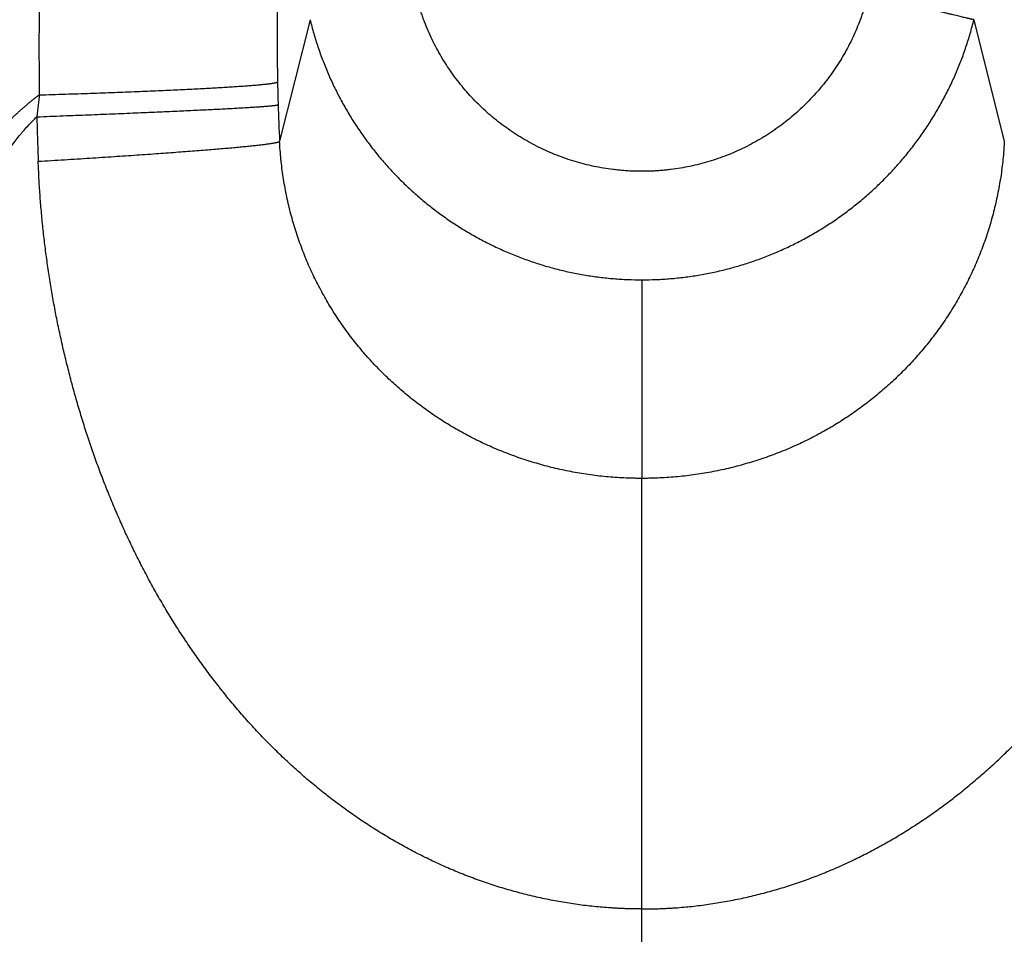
# Model space of a CAD drawing. Header units: millimetres. Extents: x 19 to 574, y -117 to 525.
# Tile 25 of 34: x 192 to 208, y 503 to 518. Entities that reach past the tile are written whole.
import ezdxf

# ---------------------------------------------------------------- set-up
doc = ezdxf.new("R2010")
doc.units = ezdxf.units.MM
doc.header["$LTSCALE"] = 23.1
doc.layers.get('0').update_dxf_attribs({"linetype": 'CONTINUOUS'})

msp = doc.modelspace()

# ---------------------------------------------------------------- linework, layer by layer
at = {"color": 9, "linetype": 'CONTINUOUS'}
for p, q in [((197.065, 517.729), (196.575, 515.771)), ((207.757, 517.722), (208.245, 515.771)), ((202.41, 513.541), (202.41, 510.344)), ((202.41, 503.412), (202.409, 510.344)), ((202.41, 498.863), (202.41, 503.412))]:
    msp.add_line(p, q, dxfattribs=at)
at = {"color": 7, "linetype": 'CONTINUOUS'}
msp.add_line((207.755, 517.729), (207.757, 517.722), dxfattribs=at)
at = {"color": 9, "linetype": 'CONTINUOUS'}
for centre, radius, start, end in [((229.868, 517.421), 33.334, 177.1682, 181.1876), ((229.871, 517.419), 33.337, 181.8182, 182.833)]:
    msp.add_arc(centre, radius, start, end, dxfattribs=at)
for points, knots in [([(192.739, 519.348), (192.73, 519.112), (192.719, 518.759), (192.709, 518.287), (192.703, 517.933), (192.7, 517.579), (192.699, 517.226), (192.701, 516.872), (192.704, 516.636), (192.705, 516.518)], [0, 0, 0, 0, 0.250005, 0.375011, 0.500015, 0.625018, 0.750018, 0.875013, 1, 1, 1, 1]), ([(202.41, 515.288), (202.403, 515.288), (202.391, 515.288), (202.371, 515.288), (202.352, 515.288), (202.332, 515.289), (202.313, 515.289), (202.287, 515.29), (202.254, 515.291), (202.215, 515.293), (202.163, 515.296), (202.099, 515.301), (202.021, 515.308), (201.918, 515.32), (201.789, 515.338), (201.636, 515.367), (201.485, 515.403), (201.334, 515.444), (201.186, 515.492), (201.04, 515.546), (200.896, 515.606), (200.755, 515.672), (200.616, 515.743), (200.481, 515.82), (200.349, 515.903), (200.221, 515.992), (200.096, 516.085), (199.975, 516.184), (199.859, 516.287), (199.747, 516.396), (199.639, 516.509), (199.537, 516.626), (199.439, 516.747), (199.346, 516.873), (199.259, 517.002), (199.177, 517.134), (199.101, 517.27), (199.03, 517.409), (198.966, 517.551), (198.917, 517.671), (198.881, 517.768), (198.855, 517.842), (198.835, 517.904), (198.82, 517.953), (198.809, 517.991), (198.8, 518.022), (198.793, 518.047), (198.788, 518.066), (198.783, 518.085), (198.779, 518.1), (198.775, 518.113), (198.772, 518.125), (198.77, 518.135), (198.768, 518.141)], [0, 0, 0, 0, 0.003906, 0.007813, 0.011719, 0.015626, 0.019532, 0.023439, 0.031252, 0.039065, 0.046878, 0.062503, 0.078129, 0.093755, 0.125004, 0.156254, 0.187504, 0.218753, 0.250003, 0.281253, 0.312503, 0.343752, 0.375002, 0.406251, 0.437501, 0.468751, 0.5, 0.53125, 0.5625, 0.593749, 0.624999, 0.656249, 0.687498, 0.718748, 0.749997, 0.781247, 0.812497, 0.843746, 0.874996, 0.906245, 0.921871, 0.937497, 0.953122, 0.960935, 0.968748, 0.976561, 0.980468, 0.984374, 0.988281, 0.992187, 0.99414, 0.996094, 1, 1, 1, 1]), ([(206.052, 518.141), (206.05, 518.135), (206.048, 518.125), (206.045, 518.113), (206.042, 518.103), (206.04, 518.094), (206.037, 518.081), (206.032, 518.066), (206.027, 518.047), (206.02, 518.022), (206.011, 517.991), (206, 517.953), (205.985, 517.904), (205.965, 517.842), (205.939, 517.768), (205.903, 517.671), (205.854, 517.551), (205.79, 517.409), (205.719, 517.27), (205.643, 517.134), (205.561, 517.002), (205.474, 516.873), (205.381, 516.747), (205.283, 516.626), (205.181, 516.509), (205.073, 516.396), (204.961, 516.287), (204.845, 516.184), (204.724, 516.085), (204.599, 515.992), (204.471, 515.903), (204.339, 515.82), (204.204, 515.743), (204.065, 515.672), (203.924, 515.606), (203.78, 515.546), (203.634, 515.492), (203.486, 515.444), (203.335, 515.403), (203.184, 515.367), (203.031, 515.338), (202.902, 515.32), (202.799, 515.308), (202.721, 515.301), (202.656, 515.296), (202.605, 515.293), (202.566, 515.291), (202.533, 515.29), (202.507, 515.289), (202.488, 515.289), (202.468, 515.288), (202.449, 515.288), (202.429, 515.288), (202.416, 515.288), (202.41, 515.288)], [0, 0, 0, 0, 0.003906, 0.00586, 0.007813, 0.009766, 0.011719, 0.015626, 0.019532, 0.023439, 0.031252, 0.039065, 0.046878, 0.062503, 0.078129, 0.093755, 0.125004, 0.156254, 0.187503, 0.218753, 0.250003, 0.281252, 0.312502, 0.343751, 0.375001, 0.406251, 0.4375, 0.46875, 0.5, 0.531249, 0.562499, 0.593749, 0.624998, 0.656248, 0.687497, 0.718747, 0.749997, 0.781247, 0.812496, 0.843746, 0.874996, 0.906245, 0.921871, 0.937497, 0.953122, 0.960935, 0.968748, 0.976561, 0.980468, 0.984374, 0.988281, 0.992187, 0.996094, 1, 1, 1, 1]), ([(197.065, 517.729), (197.083, 517.655), (197.122, 517.508), (197.191, 517.29), (197.268, 517.074), (197.354, 516.863), (197.449, 516.654), (197.553, 516.451), (197.665, 516.251), (197.785, 516.056), (197.913, 515.867), (198.049, 515.683), (198.192, 515.505), (198.343, 515.333), (198.501, 515.167), (198.665, 515.008), (198.836, 514.856), (199.013, 514.711), (199.196, 514.574), (199.385, 514.444), (199.578, 514.323), (199.777, 514.209), (199.98, 514.104), (200.187, 514.007), (200.399, 513.919), (200.613, 513.84), (200.831, 513.77), (201.051, 513.709), (201.274, 513.657), (201.499, 513.615), (201.725, 513.582), (201.953, 513.558), (202.181, 513.544), (202.334, 513.541), (202.41, 513.541)], [0, 0, 0, 0, 0.031249, 0.062497, 0.093746, 0.124994, 0.156243, 0.187492, 0.218741, 0.24999, 0.28124, 0.312489, 0.343738, 0.374988, 0.406238, 0.437487, 0.468737, 0.499987, 0.531237, 0.562488, 0.593738, 0.624989, 0.656239, 0.68749, 0.718741, 0.749991, 0.781242, 0.812493, 0.843744, 0.874995, 0.906247, 0.937498, 0.968749, 1, 1, 1, 1]), ([(202.41, 513.541), (202.486, 513.541), (202.639, 513.544), (202.867, 513.558), (203.095, 513.582), (203.321, 513.615), (203.546, 513.657), (203.768, 513.709), (203.989, 513.77), (204.207, 513.84), (204.421, 513.919), (204.633, 514.007), (204.84, 514.104), (205.043, 514.209), (205.242, 514.323), (205.435, 514.444), (205.624, 514.574), (205.807, 514.711), (205.984, 514.856), (206.155, 515.008), (206.319, 515.167), (206.477, 515.333), (206.628, 515.505), (206.771, 515.683), (206.907, 515.867), (207.035, 516.056), (207.155, 516.251), (207.267, 516.451), (207.371, 516.654), (207.466, 516.863), (207.552, 517.074), (207.629, 517.29), (207.698, 517.508), (207.737, 517.655), (207.755, 517.729)], [0, 0, 0, 0, 0.031251, 0.062502, 0.093753, 0.125005, 0.156256, 0.187507, 0.218758, 0.250009, 0.281259, 0.31251, 0.343761, 0.375011, 0.406262, 0.437512, 0.468762, 0.500013, 0.531263, 0.562513, 0.593762, 0.625012, 0.656262, 0.687511, 0.71876, 0.75001, 0.781259, 0.812508, 0.843757, 0.875006, 0.906254, 0.937503, 0.968751, 1, 1, 1, 1]), ([(192.705, 516.518), (192.845, 516.522), (193.12, 516.531), (193.523, 516.545), (193.907, 516.559), (194.27, 516.573), (194.559, 516.585), (194.779, 516.595), (194.935, 516.602), (195.085, 516.609), (195.228, 516.616), (195.364, 516.623), (195.494, 516.63), (195.616, 516.637), (195.732, 516.644), (195.84, 516.651), (195.94, 516.658), (196.034, 516.664), (196.119, 516.671), (196.186, 516.676), (196.235, 516.681), (196.269, 516.684), (196.301, 516.687), (196.331, 516.69), (196.359, 516.693), (196.386, 516.696), (196.41, 516.699), (196.432, 516.702), (196.452, 516.705), (196.47, 516.708), (196.484, 516.71), (196.493, 516.712), (196.5, 516.714), (196.506, 516.715), (196.512, 516.716), (196.517, 516.718), (196.522, 516.719), (196.526, 516.721), (196.53, 516.722), (196.533, 516.723), (196.535, 516.724), (196.537, 516.725), (196.538, 516.726), (196.539, 516.727), (196.539, 516.727), (196.54, 516.728), (196.541, 516.729), (196.541, 516.729), (196.541, 516.73), (196.541, 516.73)], [0, 0, 0, 0, 0.109303, 0.214235, 0.314305, 0.409043, 0.498004, 0.540187, 0.580772, 0.619712, 0.65696, 0.692472, 0.726209, 0.758129, 0.788197, 0.816376, 0.842635, 0.866942, 0.88927, 0.909593, 0.918995, 0.927888, 0.936269, 0.944136, 0.951486, 0.958319, 0.964631, 0.970423, 0.975692, 0.980439, 0.984662, 0.986578, 0.988363, 0.990018, 0.991543, 0.992939, 0.994205, 0.995344, 0.996356, 0.997243, 0.998007, 0.998345, 0.998655, 0.998937, 0.999192, 0.999423, 0.999633, 0.999823, 1, 1, 1, 1]), ([(196.541, 516.73), (196.542, 516.699), (196.543, 516.638), (196.545, 516.545), (196.547, 516.469), (196.549, 516.407), (196.55, 516.376), (196.551, 516.361)], [0, 0, 0, 0, 0.249978, 0.499984, 0.749993, 0.874997, 1, 1, 1, 1]), ([(192.705, 516.518), (192.704, 516.517), (192.7, 516.514), (192.695, 516.511), (192.692, 516.508), (192.688, 516.505), (192.683, 516.502), (192.678, 516.498), (192.673, 516.493), (192.667, 516.489), (192.66, 516.484), (192.651, 516.477), (192.64, 516.468), (192.629, 516.46), (192.618, 516.452), (192.608, 516.443), (192.593, 516.432), (192.575, 516.417), (192.554, 516.4), (192.533, 516.383), (192.512, 516.365), (192.491, 516.348), (192.47, 516.33), (192.449, 516.312), (192.428, 516.294), (192.401, 516.269), (192.367, 516.239), (192.333, 516.208), (192.306, 516.183), (192.286, 516.164), (192.266, 516.145), (192.24, 516.119), (192.207, 516.087), (192.168, 516.048), (192.129, 516.009), (192.097, 515.976), (192.072, 515.949), (192.053, 515.929), (192.034, 515.909), (192.009, 515.881), (191.966, 515.833), (191.917, 515.778), (191.87, 515.721), (191.834, 515.678), (191.8, 515.634), (191.765, 515.591), (191.737, 515.554), (191.714, 515.524), (191.698, 515.502), (191.681, 515.479), (191.665, 515.456), (191.648, 515.434), (191.627, 515.403), (191.6, 515.365), (191.573, 515.326), (191.553, 515.295), (191.537, 515.272), (191.522, 515.248), (191.501, 515.217), (191.476, 515.177), (191.446, 515.129), (191.417, 515.081), (191.388, 515.033), (191.359, 514.984), (191.331, 514.935), (191.303, 514.885), (191.276, 514.835), (191.25, 514.785), (191.228, 514.743), (191.21, 514.71), (191.197, 514.684), (191.185, 514.659), (191.168, 514.625), (191.147, 514.582), (191.122, 514.53), (191.098, 514.479), (191.074, 514.427), (191.055, 514.383), (191.039, 514.348), (191.028, 514.322), (191.016, 514.296), (191.001, 514.261), (190.983, 514.216), (190.961, 514.163), (190.939, 514.11), (190.918, 514.057), (190.897, 514.003), (190.877, 513.949), (190.856, 513.895), (190.836, 513.841), (190.817, 513.787), (190.797, 513.732), (190.778, 513.678), (190.759, 513.623), (190.741, 513.568), (190.723, 513.514), (190.699, 513.44), (190.669, 513.348), (190.635, 513.237), (190.601, 513.126), (190.569, 513.015), (190.526, 512.866), (190.485, 512.716), (190.446, 512.566), (190.417, 512.453), (190.393, 512.359), (190.374, 512.284), (190.356, 512.208), (190.333, 512.114), (190.306, 512.001), (190.28, 511.887), (190.245, 511.735), (190.203, 511.545), (190.161, 511.355), (190.129, 511.203), (190.109, 511.107), (190.093, 511.031), (190.081, 510.974), (190.069, 510.917), (190.057, 510.86), (190.045, 510.802), (190.034, 510.745), (190.022, 510.688), (190.012, 510.64), (190.004, 510.602), (189.999, 510.573), (189.993, 510.545), (189.987, 510.516), (189.981, 510.487), (189.976, 510.463), (189.972, 510.444), (189.97, 510.43), (189.967, 510.416), (189.964, 510.401), (189.961, 510.389), (189.959, 510.38), (189.958, 510.373), (189.957, 510.366), (189.955, 510.356), (189.952, 510.344), (189.949, 510.33), (189.946, 510.315), (189.944, 510.304), (189.942, 510.294), (189.94, 510.284), (189.938, 510.275), (189.936, 510.265), (189.934, 510.256), (189.932, 510.244), (189.929, 510.232), (189.927, 510.222), (189.926, 510.215), (189.924, 510.208), (189.923, 510.201), (189.921, 510.194), (189.919, 510.184), (189.917, 510.172), (189.914, 510.158), (189.912, 510.146), (189.91, 510.137), (189.908, 510.127), (189.905, 510.115), (189.902, 510.101), (189.898, 510.082), (189.893, 510.058), (189.887, 510.029), (189.881, 510.001), (189.876, 509.972), (189.87, 509.944), (189.864, 509.915), (189.858, 509.886), (189.852, 509.858), (189.844, 509.82), (189.834, 509.772), (189.822, 509.715), (189.812, 509.667), (189.804, 509.629), (189.796, 509.591), (189.786, 509.543), (189.774, 509.486), (189.762, 509.429), (189.75, 509.372), (189.739, 509.315), (189.723, 509.238), (189.703, 509.143), (189.683, 509.048), (189.667, 508.972), (189.655, 508.915), (189.643, 508.857), (189.632, 508.8), (189.62, 508.743), (189.604, 508.667), (189.584, 508.572), (189.56, 508.457), (189.536, 508.343), (189.512, 508.229), (189.488, 508.115), (189.464, 508.001), (189.44, 507.886), (189.416, 507.772), (189.384, 507.62), (189.344, 507.43), (189.28, 507.125), (189.215, 506.821), (189.151, 506.517), (189.102, 506.289), (189.054, 506.061), (189.005, 505.833), (188.956, 505.606), (188.891, 505.302), (188.809, 504.923), (188.711, 504.468), (188.613, 504.013), (188.514, 503.558), (188.431, 503.18), (188.364, 502.877), (188.315, 502.65), (188.265, 502.423), (188.215, 502.197), (188.164, 501.97), (188.114, 501.743), (188.064, 501.517), (188.013, 501.291), (187.963, 501.064), (187.895, 500.763), (187.811, 500.386), (187.709, 499.934), (187.606, 499.483), (187.504, 499.032), (187.4, 498.581), (187.314, 498.206), (187.245, 497.906), (187.175, 497.606), (187.088, 497.232), (186.983, 496.784), (186.877, 496.336), (186.771, 495.888), (186.682, 495.516), (186.61, 495.218), (186.556, 494.995), (186.503, 494.772), (186.449, 494.549), (186.394, 494.327), (186.34, 494.105), (186.285, 493.883), (186.231, 493.661), (186.176, 493.439), (186.103, 493.144), (186.029, 492.849), (185.955, 492.554), (185.881, 492.26), (185.806, 491.967), (185.731, 491.674), (185.674, 491.454), (185.618, 491.235), (185.542, 490.943), (185.466, 490.652), (185.399, 490.397), (185.36, 490.252), (185.303, 490.035), (185.235, 489.781), (185.157, 489.492), (185.108, 489.312), (185.069, 489.168), (185.04, 489.06), (185.01, 488.953), (184.98, 488.845), (184.951, 488.737), (184.921, 488.63), (184.891, 488.523), (184.871, 488.451), (184.861, 488.415)], [0, 0, 0, 0, 0.000232, 0.000464, 0.000581, 0.000697, 0.000929, 0.001162, 0.001394, 0.001627, 0.001859, 0.002324, 0.002789, 0.003254, 0.003719, 0.004185, 0.00465, 0.005581, 0.006512, 0.007444, 0.008376, 0.009308, 0.010241, 0.011174, 0.012107, 0.01304, 0.014909, 0.016778, 0.017713, 0.018649, 0.019584, 0.02052, 0.022393, 0.024267, 0.026142, 0.028019, 0.028958, 0.029897, 0.030837, 0.031777, 0.033659, 0.037428, 0.039316, 0.041205, 0.043097, 0.04499, 0.046886, 0.047835, 0.048784, 0.049734, 0.050684, 0.051635, 0.052586, 0.054491, 0.056397, 0.057351, 0.058306, 0.059262, 0.060217, 0.062131, 0.064046, 0.065963, 0.067883, 0.069804, 0.071728, 0.073653, 0.075581, 0.077511, 0.079443, 0.080409, 0.081376, 0.082344, 0.083312, 0.08525, 0.087189, 0.08913, 0.091073, 0.093018, 0.093991, 0.094964, 0.095938, 0.096913, 0.098862, 0.100813, 0.102766, 0.10472, 0.106675, 0.108632, 0.11059, 0.112549, 0.114509, 0.11647, 0.118433, 0.120396, 0.122361, 0.124326, 0.126292, 0.130227, 0.134166, 0.138107, 0.142052, 0.145999, 0.1539, 0.157854, 0.16181, 0.165767, 0.167747, 0.169727, 0.173687, 0.177649, 0.181612, 0.185577, 0.193508, 0.201443, 0.205412, 0.209381, 0.211366, 0.213351, 0.215336, 0.217321, 0.219306, 0.221291, 0.223276, 0.225262, 0.226254, 0.227247, 0.22824, 0.229232, 0.230225, 0.231218, 0.231714, 0.23221, 0.232707, 0.233203, 0.233699, 0.233948, 0.234196, 0.234444, 0.234692, 0.235189, 0.235685, 0.236181, 0.236677, 0.236925, 0.237173, 0.237669, 0.237918, 0.238166, 0.238662, 0.239159, 0.239407, 0.239655, 0.239903, 0.240151, 0.240399, 0.240647, 0.241143, 0.241639, 0.242135, 0.242383, 0.242631, 0.243127, 0.243624, 0.24412, 0.245112, 0.246104, 0.247096, 0.248088, 0.24908, 0.250072, 0.251064, 0.252056, 0.253048, 0.255032, 0.257015, 0.258999, 0.259991, 0.260983, 0.262966, 0.26495, 0.266933, 0.268917, 0.2709, 0.272884, 0.27685, 0.280817, 0.2828, 0.284783, 0.286766, 0.288749, 0.290732, 0.292714, 0.29668, 0.300645, 0.304609, 0.308574, 0.312538, 0.316502, 0.320465, 0.324428, 0.328391, 0.336315, 0.344238, 0.360081, 0.368, 0.375918, 0.383834, 0.391749, 0.399662, 0.407574, 0.423393, 0.439206, 0.455012, 0.470812, 0.486604, 0.494498, 0.502389, 0.510279, 0.518167, 0.526052, 0.533936, 0.541817, 0.549697, 0.557574, 0.565449, 0.581191, 0.596925, 0.612648, 0.628361, 0.644063, 0.659753, 0.667593, 0.67543, 0.691095, 0.706747, 0.722383, 0.738005, 0.753611, 0.761407, 0.7692, 0.776987, 0.78477, 0.792548, 0.800322, 0.80809, 0.815853, 0.82361, 0.831362, 0.846848, 0.854582, 0.86231, 0.877745, 0.885453, 0.893153, 0.900845, 0.908529, 0.923873, 0.931532, 0.935358, 0.939182, 0.954452, 0.962072, 0.969681, 0.973481, 0.977279, 0.981073, 0.984865, 0.988653, 0.992439, 0.996221, 1, 1, 1, 1]), ([(192.705, 516.518), (192.704, 516.511), (192.703, 516.5), (192.701, 516.485), (192.7, 516.47), (192.698, 516.452), (192.694, 516.423), (192.69, 516.386), (192.685, 516.342), (192.68, 516.298), (192.676, 516.261), (192.672, 516.232), (192.67, 516.21), (192.667, 516.188), (192.666, 516.173), (192.665, 516.166)], [0, 0, 0, 0, 0.062517, 0.093776, 0.125033, 0.187547, 0.250059, 0.375075, 0.500082, 0.625078, 0.750063, 0.812551, 0.875037, 0.937521, 1, 1, 1, 1]), ([(192.665, 516.166), (192.807, 516.171), (193.084, 516.182), (193.491, 516.198), (193.88, 516.213), (194.248, 516.229), (194.593, 516.243), (194.915, 516.258), (195.167, 516.269), (195.356, 516.279), (195.487, 516.285), (195.611, 516.291), (195.728, 516.298), (195.838, 516.303), (195.94, 516.309), (196.035, 516.315), (196.122, 516.32), (196.201, 516.325), (196.272, 516.33), (196.326, 516.334), (196.366, 516.337), (196.392, 516.339), (196.417, 516.342), (196.439, 516.344), (196.459, 516.346), (196.478, 516.348), (196.494, 516.349), (196.508, 516.351), (196.519, 516.353), (196.526, 516.354), (196.531, 516.355), (196.535, 516.356), (196.539, 516.356), (196.542, 516.357), (196.545, 516.358), (196.546, 516.358), (196.547, 516.359), (196.548, 516.359), (196.549, 516.36), (196.55, 516.36), (196.55, 516.36), (196.55, 516.361), (196.551, 516.361), (196.551, 516.361)], [0, 0, 0, 0, 0.109203, 0.214084, 0.314144, 0.408905, 0.497918, 0.580758, 0.657032, 0.692592, 0.726377, 0.758347, 0.788464, 0.816691, 0.842996, 0.867348, 0.889717, 0.910077, 0.928404, 0.944677, 0.952037, 0.958877, 0.965194, 0.970987, 0.976255, 0.980996, 0.985208, 0.988892, 0.992047, 0.993426, 0.994673, 0.995788, 0.996772, 0.997624, 0.998346, 0.998659, 0.99894, 0.99919, 0.999408, 0.999596, 0.999756, 0.999889, 1, 1, 1, 1]), ([(188.633, 488.412), (188.643, 488.56), (188.662, 488.855), (188.688, 489.223), (188.71, 489.517), (188.727, 489.738), (188.744, 489.959), (188.762, 490.18), (188.781, 490.4), (188.799, 490.621), (188.819, 490.842), (188.838, 491.062), (188.859, 491.282), (188.879, 491.503), (188.9, 491.723), (188.928, 492.017), (188.964, 492.384), (189.009, 492.824), (189.047, 493.191), (189.078, 493.484), (189.11, 493.777), (189.142, 494.07), (189.175, 494.363), (189.208, 494.656), (189.25, 495.023), (189.302, 495.462), (189.345, 495.828), (189.38, 496.12), (189.416, 496.413), (189.452, 496.706), (189.488, 496.998), (189.525, 497.291), (189.562, 497.583), (189.599, 497.875), (189.627, 498.095), (189.655, 498.314), (189.684, 498.533), (189.712, 498.752), (189.75, 499.045), (189.798, 499.41), (189.857, 499.848), (189.915, 500.286), (189.975, 500.724), (190.035, 501.162), (190.095, 501.6), (190.156, 502.038), (190.218, 502.476), (190.28, 502.913), (190.342, 503.351), (190.405, 503.788), (190.468, 504.226), (190.521, 504.59), (190.564, 504.882), (190.596, 505.101), (190.628, 505.32), (190.661, 505.538), (190.693, 505.757), (190.726, 505.975), (190.758, 506.194), (190.791, 506.413), (190.818, 506.595), (190.84, 506.741), (190.862, 506.886), (190.89, 507.068), (190.923, 507.287), (190.951, 507.469), (190.974, 507.615), (190.997, 507.76), (191.025, 507.942), (191.054, 508.124), (191.077, 508.27), (191.094, 508.379), (191.111, 508.488), (191.127, 508.597), (191.141, 508.689), (191.152, 508.761), (191.16, 508.816), (191.168, 508.871), (191.176, 508.926), (191.183, 508.98), (191.191, 509.035), (191.199, 509.09), (191.206, 509.145), (191.214, 509.2), (191.221, 509.254), (191.229, 509.309), (191.236, 509.364), (191.243, 509.419), (191.249, 509.464), (191.255, 509.501), (191.258, 509.528), (191.262, 509.556), (191.268, 509.592), (191.275, 509.638), (191.282, 509.683), (191.289, 509.719), (191.293, 509.747), (191.298, 509.774), (191.305, 509.81), (191.312, 509.846), (191.32, 509.882), (191.326, 509.909), (191.332, 509.936), (191.337, 509.958), (191.342, 509.976), (191.346, 509.994), (191.352, 510.016), (191.36, 510.042), (191.37, 510.078), (191.379, 510.113), (191.389, 510.148), (191.394, 510.171), (191.398, 510.189), (191.401, 510.202), (191.404, 510.215), (191.406, 510.229), (191.409, 510.242), (191.412, 510.261), (191.415, 510.283), (191.419, 510.311), (191.422, 510.338), (191.424, 510.366), (191.426, 510.394), (191.428, 510.421), (191.43, 510.449), (191.432, 510.472), (191.433, 510.491), (191.434, 510.509), (191.436, 510.532), (191.437, 510.56), (191.439, 510.588), (191.441, 510.625), (191.443, 510.661), (191.445, 510.698), (191.447, 510.726), (191.448, 510.754), (191.449, 510.781), (191.45, 510.809), (191.452, 510.846), (191.453, 510.892), (191.454, 510.948), (191.455, 511.003), (191.456, 511.059), (191.456, 511.114), (191.457, 511.17), (191.457, 511.225), (191.458, 511.28), (191.458, 511.354), (191.458, 511.484), (191.459, 511.613), (191.459, 511.724), (191.459, 511.798), (191.459, 511.872), (191.459, 511.946), (191.459, 512.002), (191.459, 512.057), (191.459, 512.131), (191.46, 512.223), (191.46, 512.334), (191.461, 512.427), (191.462, 512.501), (191.463, 512.575), (191.465, 512.667), (191.467, 512.778), (191.471, 512.889), (191.475, 513), (191.481, 513.111), (191.486, 513.203), (191.491, 513.276), (191.497, 513.35), (191.505, 513.442), (191.514, 513.534), (191.522, 513.607), (191.531, 513.681), (191.542, 513.772), (191.555, 513.863), (191.566, 513.936), (191.575, 513.991), (191.584, 514.045), (191.597, 514.118), (191.615, 514.208), (191.634, 514.298), (191.651, 514.369), (191.668, 514.44), (191.687, 514.511), (191.708, 514.581), (191.724, 514.634), (191.741, 514.686), (191.764, 514.755), (191.795, 514.84), (191.835, 514.941), (191.877, 515.041), (191.923, 515.139), (191.963, 515.22), (191.996, 515.284), (192.022, 515.331), (192.048, 515.378), (192.075, 515.424), (192.102, 515.47), (192.131, 515.515), (192.16, 515.56), (192.19, 515.604), (192.22, 515.647), (192.261, 515.705), (192.314, 515.775), (192.369, 515.844), (192.414, 515.898), (192.46, 515.951), (192.518, 516.016), (192.591, 516.092), (192.64, 516.142), (192.665, 516.166)], [0, 0, 0, 0, 0.015687, 0.031371, 0.039212, 0.047053, 0.054892, 0.062731, 0.070569, 0.078407, 0.086243, 0.09408, 0.101915, 0.10975, 0.117584, 0.125418, 0.141085, 0.156749, 0.172411, 0.180241, 0.188071, 0.20373, 0.211558, 0.219387, 0.235043, 0.250698, 0.266352, 0.274178, 0.282004, 0.297657, 0.305482, 0.313308, 0.328958, 0.336783, 0.344608, 0.352433, 0.360258, 0.368083, 0.375908, 0.391557, 0.407206, 0.422855, 0.438504, 0.454153, 0.469801, 0.485449, 0.501097, 0.516746, 0.532395, 0.548044, 0.563693, 0.579342, 0.587167, 0.594992, 0.602817, 0.610642, 0.618467, 0.626292, 0.634117, 0.641942, 0.649767, 0.65368, 0.657592, 0.665418, 0.673243, 0.681067, 0.68498, 0.688892, 0.696717, 0.704541, 0.708454, 0.712366, 0.716279, 0.720193, 0.724106, 0.726064, 0.728021, 0.729978, 0.731936, 0.733894, 0.735851, 0.737809, 0.739767, 0.741725, 0.743683, 0.745642, 0.7476, 0.749559, 0.751517, 0.752496, 0.753475, 0.754454, 0.755432, 0.757389, 0.759345, 0.760323, 0.7613, 0.762278, 0.763255, 0.765208, 0.766184, 0.767159, 0.768134, 0.769109, 0.769596, 0.770083, 0.771057, 0.772031, 0.773005, 0.774952, 0.775925, 0.776897, 0.777384, 0.77787, 0.778357, 0.778844, 0.779331, 0.779819, 0.780795, 0.781774, 0.782755, 0.783737, 0.78472, 0.785704, 0.786689, 0.787674, 0.788166, 0.788658, 0.789641, 0.790623, 0.791605, 0.792586, 0.794548, 0.795528, 0.796508, 0.797489, 0.79847, 0.799451, 0.800432, 0.802395, 0.804359, 0.806323, 0.808288, 0.810252, 0.812215, 0.814179, 0.816142, 0.818105, 0.822032, 0.829887, 0.831851, 0.833814, 0.837742, 0.839705, 0.841669, 0.843632, 0.845596, 0.849523, 0.85345, 0.857377, 0.859341, 0.861305, 0.865232, 0.869158, 0.873085, 0.877011, 0.880937, 0.884862, 0.886824, 0.888786, 0.892708, 0.89663, 0.89859, 0.900549, 0.904466, 0.908381, 0.910338, 0.912294, 0.914249, 0.916204, 0.920109, 0.92401, 0.925958, 0.927904, 0.931792, 0.933733, 0.935672, 0.937608, 0.939542, 0.943402, 0.947253, 0.951093, 0.954922, 0.958741, 0.960646, 0.962548, 0.964448, 0.966344, 0.968238, 0.970128, 0.972014, 0.973898, 0.975778, 0.977656, 0.981404, 0.985142, 0.987007, 0.98887, 0.99259, 0.9963, 1, 1, 1, 1]), ([(192.665, 516.166), (192.666, 516.136), (192.667, 516.076), (192.67, 515.987), (192.672, 515.897), (192.675, 515.808), (192.678, 515.718), (192.681, 515.629), (192.684, 515.539), (192.686, 515.48), (192.688, 515.45)], [0, 0, 0, 0, 0.125004, 0.250007, 0.375009, 0.50001, 0.62501, 0.750009, 0.875005, 1, 1, 1, 1]), ([(192.688, 515.45), (192.829, 515.458), (193.106, 515.475), (193.514, 515.501), (193.902, 515.526), (194.27, 515.551), (194.615, 515.575), (194.889, 515.595), (195.095, 515.61), (195.24, 515.621), (195.378, 515.632), (195.509, 515.643), (195.634, 515.653), (195.751, 515.663), (195.86, 515.673), (195.963, 515.683), (196.057, 515.692), (196.144, 515.701), (196.212, 515.708), (196.262, 515.714), (196.297, 515.718), (196.329, 515.722), (196.36, 515.726), (196.388, 515.73), (196.415, 515.734), (196.44, 515.737), (196.462, 515.741), (196.483, 515.744), (196.501, 515.748), (196.517, 515.751), (196.53, 515.754), (196.539, 515.756), (196.544, 515.757), (196.55, 515.759), (196.555, 515.76), (196.559, 515.762), (196.563, 515.763), (196.566, 515.764), (196.568, 515.766), (196.57, 515.766), (196.571, 515.767), (196.572, 515.768), (196.573, 515.768), (196.574, 515.769), (196.574, 515.77), (196.575, 515.771), (196.575, 515.771)], [0, 0, 0, 0, 0.108933, 0.213569, 0.313411, 0.407984, 0.496838, 0.579552, 0.618482, 0.655731, 0.691257, 0.725016, 0.756969, 0.787077, 0.815306, 0.841621, 0.865993, 0.888392, 0.908793, 0.918236, 0.927171, 0.935596, 0.943508, 0.950904, 0.957784, 0.964144, 0.969985, 0.975304, 0.980101, 0.984375, 0.988127, 0.989807, 0.991358, 0.992778, 0.99407, 0.995233, 0.996268, 0.997178, 0.997964, 0.998312, 0.99863, 0.998921, 0.999183, 0.99942, 0.999633, 1, 1, 1, 1]), ([(202.41, 510.344), (202.386, 510.344), (202.337, 510.344), (202.241, 510.346), (202.12, 510.35), (201.976, 510.358), (201.784, 510.374), (201.545, 510.403), (201.263, 510.45), (200.984, 510.511), (200.712, 510.584), (200.445, 510.669), (200.185, 510.765), (199.932, 510.872), (199.686, 510.99), (199.448, 511.118), (199.219, 511.255), (198.997, 511.402), (198.783, 511.559), (198.578, 511.723), (198.381, 511.897), (198.193, 512.079), (198.013, 512.27), (197.842, 512.469), (197.68, 512.676), (197.527, 512.892), (197.383, 513.117), (197.25, 513.35), (197.126, 513.591), (197.013, 513.84), (196.929, 514.054), (196.867, 514.229), (196.824, 514.362), (196.784, 514.497), (196.734, 514.68), (196.681, 514.912), (196.639, 515.148), (196.612, 515.338), (196.596, 515.482), (196.583, 515.626), (196.577, 515.723), (196.575, 515.771)], [0, 0, 0, 0, 0.00824, 0.01648, 0.032951, 0.049406, 0.065836, 0.098591, 0.131164, 0.163508, 0.19559, 0.227389, 0.258893, 0.290101, 0.321025, 0.351681, 0.382095, 0.412301, 0.442333, 0.47223, 0.502028, 0.531772, 0.561514, 0.591306, 0.621199, 0.65124, 0.681478, 0.711961, 0.742729, 0.773815, 0.805239, 0.821084, 0.837014, 0.853029, 0.869125, 0.901539, 0.934205, 0.950612, 0.967055, 0.983521, 1, 1, 1, 1]), ([(208.245, 515.771), (208.244, 515.747), (208.241, 515.699), (208.235, 515.603), (208.224, 515.482), (208.208, 515.338), (208.181, 515.148), (208.139, 514.913), (208.075, 514.635), (207.998, 514.363), (207.908, 514.098), (207.807, 513.84), (207.694, 513.591), (207.57, 513.35), (207.437, 513.117), (207.293, 512.893), (207.14, 512.677), (206.978, 512.469), (206.807, 512.27), (206.627, 512.079), (206.439, 511.897), (206.242, 511.724), (206.037, 511.559), (205.823, 511.402), (205.601, 511.255), (205.372, 511.118), (205.134, 510.99), (204.888, 510.872), (204.635, 510.765), (204.375, 510.669), (204.108, 510.584), (203.836, 510.511), (203.557, 510.45), (203.275, 510.403), (203.036, 510.374), (202.844, 510.358), (202.7, 510.35), (202.579, 510.346), (202.483, 510.344), (202.434, 510.344), (202.41, 510.344)], [0, 0, 0, 0, 0.00824, 0.016479, 0.032945, 0.049388, 0.065795, 0.098462, 0.130876, 0.162985, 0.194758, 0.226183, 0.257268, 0.288037, 0.31852, 0.348759, 0.3788, 0.408692, 0.438485, 0.468227, 0.497971, 0.527769, 0.557666, 0.587699, 0.617904, 0.648318, 0.678975, 0.709898, 0.741107, 0.772611, 0.804409, 0.836492, 0.868836, 0.901408, 0.934164, 0.950594, 0.967049, 0.98352, 0.99176, 1, 1, 1, 1]), ([(202.41, 503.412), (202.399, 503.411), (202.382, 503.412), (202.36, 503.412), (202.343, 503.412), (202.326, 503.412), (202.304, 503.412), (202.275, 503.412), (202.242, 503.413), (202.197, 503.414), (202.141, 503.416), (202.074, 503.418), (202.007, 503.422), (201.939, 503.426), (201.85, 503.431), (201.738, 503.44), (201.604, 503.454), (201.471, 503.469), (201.293, 503.493), (201.072, 503.528), (200.808, 503.58), (200.547, 503.641), (200.288, 503.71), (200.031, 503.788), (199.778, 503.874), (199.528, 503.969), (199.281, 504.071), (199.038, 504.182), (198.799, 504.3), (198.564, 504.425), (198.333, 504.557), (198.144, 504.673), (197.995, 504.768), (197.884, 504.842), (197.775, 504.917), (197.666, 504.993), (197.559, 505.071), (197.418, 505.177), (197.278, 505.285), (197.142, 505.397), (197.006, 505.51), (196.84, 505.655), (196.678, 505.804), (196.551, 505.926), (196.457, 506.019), (196.364, 506.113), (196.241, 506.24), (196.092, 506.401), (195.946, 506.566), (195.832, 506.701), (195.748, 506.802), (195.679, 506.888), (195.624, 506.957), (195.57, 507.026), (195.502, 507.113), (195.423, 507.219), (195.345, 507.325), (195.242, 507.468), (195.141, 507.613), (195.043, 507.759), (194.946, 507.906), (194.852, 508.055), (194.76, 508.206), (194.693, 508.32), (194.626, 508.434), (194.561, 508.549), (194.497, 508.665), (194.413, 508.821), (194.311, 509.017), (194.213, 509.215), (194.137, 509.374), (194.062, 509.535), (193.972, 509.737), (193.868, 509.981), (193.785, 510.187), (193.721, 510.352), (193.658, 510.518), (193.582, 510.727), (193.496, 510.979), (193.428, 511.191), (193.376, 511.361), (193.337, 511.489), (193.3, 511.617), (193.252, 511.788), (193.194, 512.004), (193.129, 512.263), (193.068, 512.524), (193.012, 512.786), (192.959, 513.049), (192.911, 513.313), (192.868, 513.578), (192.828, 513.843), (192.794, 514.11), (192.763, 514.377), (192.737, 514.644), (192.719, 514.868), (192.707, 515.047), (192.7, 515.181), (192.693, 515.316), (192.689, 515.405), (192.688, 515.45)], [0, 0, 0, 0, 0.001972, 0.002959, 0.003945, 0.004931, 0.005917, 0.00789, 0.009862, 0.011835, 0.01578, 0.019724, 0.023669, 0.027613, 0.031557, 0.039444, 0.04733, 0.055214, 0.063096, 0.078854, 0.094601, 0.110337, 0.126059, 0.141767, 0.15746, 0.173136, 0.188797, 0.204441, 0.220069, 0.23568, 0.251276, 0.266857, 0.274642, 0.282423, 0.290201, 0.297976, 0.305748, 0.313516, 0.329044, 0.336805, 0.344563, 0.360072, 0.375574, 0.383323, 0.39107, 0.398816, 0.406562, 0.42205, 0.437537, 0.44528, 0.453023, 0.460765, 0.464637, 0.468508, 0.476251, 0.483994, 0.491738, 0.499482, 0.514974, 0.522721, 0.53047, 0.545973, 0.553727, 0.561483, 0.569241, 0.577001, 0.584763, 0.592528, 0.608065, 0.623612, 0.631389, 0.639169, 0.654737, 0.670316, 0.685907, 0.693707, 0.701511, 0.717126, 0.732754, 0.748395, 0.756219, 0.764047, 0.771877, 0.77971, 0.795385, 0.811071, 0.826768, 0.842476, 0.858193, 0.873921, 0.889657, 0.905401, 0.921154, 0.936913, 0.952678, 0.968448, 0.976335, 0.984223, 0.992111, 1, 1, 1, 1]), ([(202.41, 503.412), (202.421, 503.411), (202.438, 503.412), (202.46, 503.412), (202.477, 503.412), (202.494, 503.412), (202.517, 503.412), (202.545, 503.412), (202.578, 503.413), (202.623, 503.414), (202.679, 503.416), (202.746, 503.418), (202.814, 503.422), (202.881, 503.425), (202.97, 503.431), (203.082, 503.44), (203.216, 503.453), (203.349, 503.469), (203.527, 503.493), (203.748, 503.528), (204.012, 503.58), (204.273, 503.641), (204.532, 503.71), (204.789, 503.788), (205.042, 503.874), (205.292, 503.969), (205.539, 504.071), (205.782, 504.182), (206.021, 504.3), (206.256, 504.425), (206.487, 504.557), (206.714, 504.696), (206.899, 504.817), (207.045, 504.917), (207.154, 504.993), (207.261, 505.071), (207.402, 505.177), (207.541, 505.286), (207.678, 505.397), (207.78, 505.482), (207.88, 505.569), (208.012, 505.685), (208.174, 505.834), (208.364, 506.018), (208.518, 506.176), (208.639, 506.304), (208.758, 506.434), (208.875, 506.566), (208.989, 506.7), (209.073, 506.802), (209.156, 506.905), (209.237, 507.008), (209.318, 507.113), (209.397, 507.219), (209.475, 507.325), (209.552, 507.432), (209.628, 507.541), (209.703, 507.65), (209.777, 507.759), (209.849, 507.87), (209.92, 507.981), (209.99, 508.093), (210.059, 508.206), (210.127, 508.32), (210.183, 508.415), (210.226, 508.492), (210.27, 508.569), (210.323, 508.665), (210.407, 508.821), (210.509, 509.017), (210.607, 509.215), (210.683, 509.374), (210.758, 509.535), (210.848, 509.737), (210.952, 509.981), (211.052, 510.228), (211.147, 510.477), (211.237, 510.727), (211.324, 510.979), (211.406, 511.233), (211.483, 511.488), (211.557, 511.745), (211.626, 512.004), (211.691, 512.263), (211.752, 512.524), (211.808, 512.786), (211.861, 513.049), (211.909, 513.313), (211.952, 513.578), (211.991, 513.843), (212.026, 514.11), (212.057, 514.377), (212.083, 514.645), (212.104, 514.913), (212.118, 515.136), (212.127, 515.316), (212.131, 515.405), (212.132, 515.45)], [0, 0, 0, 0, 0.001972, 0.002959, 0.003945, 0.004931, 0.005917, 0.00789, 0.009862, 0.011835, 0.01578, 0.019724, 0.023669, 0.027613, 0.031557, 0.039444, 0.04733, 0.055214, 0.063096, 0.078854, 0.094601, 0.110337, 0.126059, 0.141767, 0.15746, 0.173137, 0.188797, 0.204441, 0.220069, 0.235681, 0.251276, 0.266857, 0.282423, 0.290201, 0.297976, 0.305748, 0.313516, 0.329045, 0.336805, 0.344563, 0.352319, 0.360073, 0.375575, 0.39107, 0.406561, 0.414305, 0.422049, 0.437535, 0.445277, 0.45302, 0.460763, 0.468506, 0.47625, 0.483993, 0.491738, 0.499483, 0.507229, 0.514976, 0.522724, 0.530473, 0.538223, 0.545975, 0.553728, 0.561483, 0.569241, 0.57312, 0.577001, 0.584763, 0.592528, 0.608064, 0.623611, 0.631389, 0.639169, 0.654737, 0.670317, 0.685908, 0.701511, 0.717127, 0.732754, 0.748394, 0.764046, 0.779709, 0.795384, 0.81107, 0.826767, 0.842475, 0.858193, 0.87392, 0.889657, 0.905402, 0.921154, 0.936913, 0.952678, 0.968449, 0.984223, 0.992111, 1, 1, 1, 1])]:
    msp.add_open_spline(points, degree=3, knots=knots, dxfattribs=at)
at = {"color": 7, "linetype": 'CONTINUOUS'}
msp.add_open_spline([(207.755, 517.729), (207.755, 517.729), (207.755, 517.729), (207.755, 517.729), (207.755, 517.729), (207.754, 517.729), (207.753, 517.729), (207.752, 517.73), (207.751, 517.73), (207.749, 517.73), (207.747, 517.73), (207.745, 517.731), (207.743, 517.731), (207.739, 517.732), (207.734, 517.733), (207.727, 517.735), (207.719, 517.736), (207.71, 517.738), (207.701, 517.741), (207.69, 517.743), (207.678, 517.746), (207.666, 517.749), (207.647, 517.753), (207.621, 517.759), (207.588, 517.767), (207.551, 517.776), (207.511, 517.786), (207.467, 517.796), (207.42, 517.808), (207.369, 517.82), (207.316, 517.833), (207.259, 517.847), (207.199, 517.861), (207.115, 517.882), (207.026, 517.903), (206.935, 517.925), (206.863, 517.943), (206.789, 517.961), (206.712, 517.98), (206.648, 517.995), (206.595, 518.008), (206.555, 518.018), (206.515, 518.028), (206.474, 518.038), (206.433, 518.048), (206.392, 518.058), (206.35, 518.068), (206.308, 518.078), (206.266, 518.089), (206.23, 518.097), (206.202, 518.104), (206.181, 518.11), (206.159, 518.115), (206.138, 518.12), (206.12, 518.124), (206.106, 518.128), (206.097, 518.13), (206.089, 518.132), (206.084, 518.133), (206.079, 518.135), (206.072, 518.136), (206.063, 518.139), (206.055, 518.14), (206.052, 518.141)], degree=3, knots=[0, 0, 0, 0, 0.000104, 0.000242, 0.000415, 0.000623, 0.001144, 0.001808, 0.002615, 0.003563, 0.004655, 0.005888, 0.007264, 0.008783, 0.012245, 0.016274, 0.020868, 0.026024, 0.03174, 0.038013, 0.044841, 0.052218, 0.060143, 0.077617, 0.097227, 0.118934, 0.142694, 0.16846, 0.19618, 0.225798, 0.257254, 0.290486, 0.325427, 0.362006, 0.439783, 0.480825, 0.523192, 0.566801, 0.611564, 0.65739, 0.680673, 0.704188, 0.727922, 0.751863, 0.776, 0.80032, 0.824811, 0.849462, 0.874258, 0.899189, 0.911701, 0.924241, 0.936809, 0.949402, 0.962019, 0.968337, 0.974659, 0.977822, 0.980987, 0.984153, 0.98732, 0.993658, 1, 1, 1, 1], dxfattribs=at)

doc.saveas('drawing.dxf')
